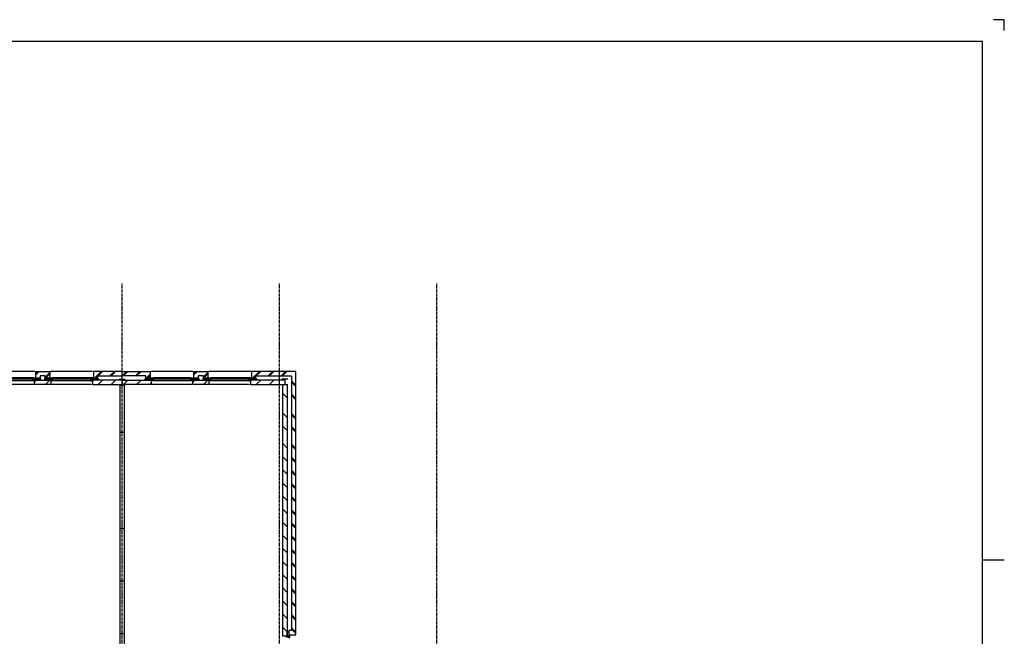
# Model space of a CAD drawing. Extents: x -132501 to 411300, y -42818 to 427495.
# Tile 249 of 256: x 154256 to 176760, y 225395 to 239493. Entities that reach past the tile are written whole.
import ezdxf

# ---------------------------------------------------------------- set-up
doc = ezdxf.new("R2010")
doc.units = 0
doc.header["$LTSCALE"] = 50
doc.linetypes.add('CENTER', pattern=[2, 1.25, -0.25, 0.25, -0.25])
for name, color, linetype in [('BOUW', 1, 'CONTINUOUS'), ('KADER', 7, 'CONTINUOUS'), ('STRAMIEN', 2, 'CENTER')]:
    doc.layers.add(name, color=color, linetype=linetype)

# ---------------------------------------------------------------- blocks, each defined once
blk = doc.blocks.new('KADERA0')
at = {"layer": 'KADER', "color": 1}
for p, q in [((1189, 841), (1184, 841)), ((1189, 836), (1189, 841)), ((1179, 594), (1189, 594))]:
    blk.add_line(p, q, dxfattribs=at)
at = {"layer": 'KADER', "color": 4}
for p, q in [((1179, 831), (25, 831)), ((1179, 10), (1179, 831))]:
    blk.add_line(p, q, dxfattribs=at)
blk = doc.blocks.new('12', base_point=(6000, 4000))
at = {"layer": 'BOUW', "linetype": 'Continuous'}
for p, q in [((5930, 4115), (6070, 4115)), ((6150, 4000), (6250, 4100)), ((9485.5, 4000), (9585.5, 4100)), ((6558, 3900), (6000, 3900)), ((6558, 3955), (6558, 3900)), ((6658, 3955), (6558, 3955)), ((6658, 3800), (6658, 3955)), ((6724.5, 3948), (7590.5, 3948)), ((8044.5, 3948), (8910.5, 3948)), ((8977, 3955), (9077, 3955)), ((8977, 3800), (8977, 3955)), ((9077, 3955), (9077, 3900)), ((9077, 3900), (9635, 3900)), ((6000, 3800), (6658, 3800)), ((9635, 3800), (8977, 3800))]:
    blk.add_line(p, q, dxfattribs=at)
for points in [[(6000, 4000), (6682.5, 4000), (6682.5, 4100), (5999.5, 4100)], [(6000, 3985), (6000, 4115)], [(6450, 4000), (6550, 4100)], [(6702.5, 4100), (7620, 4100)], [(7632.5, 4000), (7632.5, 4100), (8002.5, 4100), (8002.5, 4000), (7632.5, 4000)], [(7657, 4000), (7757, 4100)], [(8022.5, 4100), (8940, 4100)], [(8952.5, 4067), (8985.5, 4100)], [(9635, 4000), (8952.5, 4000), (8952.5, 4100), (9635.5, 4100)], [(9185.5, 4000), (9285.5, 4100)], [(5930, 3985), (6070, 3985)], [(6150, 3800), (6250, 3900)], [(6180, 3800), (6280, 3900)], [(6450, 3800), (6550, 3900)], [(6480, 3800), (6635, 3955)], [(6547.5, 3960), (6547.5, 4000), (6682.5, 4000), (6682.5, 3960), (6547.5, 3960)], [(6605, 3955), (6558, 3908)], [(6664.5, 3948), (6724.5, 3948), (6724.5, 3958), (6704.5, 3958), (6704.5, 4018), (6684.5, 4018), (6684.5, 3958), (6664.5, 3958), (6664.5, 3948)], [(6704.5, 3978), (6724.5, 3978), (6724.5, 4018), (6704.5, 4018)], [(6724.5, 4018), (7590.5, 4018)], [(6724.5, 3978), (7590.5, 3978)], [(7610.5, 3978), (7590.5, 3978), (7590.5, 4018), (7610.5, 4018)], [(7650.5, 3948), (7590.5, 3948), (7590.5, 3958), (7610.5, 3958), (7610.5, 4018), (7630.5, 4018), (7630.5, 3958), (7650.5, 3958), (7650.5, 3948)], [(7632.5, 3960), (7632.5, 4000), (7767.5, 4000), (7767.5, 3960), (7632.5, 3960)], [(7657.5, 3955), (7757.5, 3955), (7757.5, 3900), (7877.5, 3900), (7877.5, 3955), (7977.5, 3955), (7977.5, 3800), (7657.5, 3800), (7657.5, 3955)], [(7658, 3860), (7753, 3955)], [(7658, 3830), (7757, 3929)], [(7867.5, 3960), (7867.5, 4000), (8002.5, 4000), (8002.5, 3960), (7867.5, 3960)], [(7898, 3800), (7977, 3879)], [(7928, 3800), (7977, 3849)], [(7957, 4000), (8003, 4046)], [(8044.5, 3948), (7984.5, 3948), (7984.5, 3958), (8004.5, 3958), (8004.5, 4018), (8024.5, 4018), (8024.5, 3958), (8044.5, 3958), (8044.5, 3948)], [(8024.5, 4018), (8044.5, 4018), (8044.5, 3978), (8024.5, 3978)], [(8044.5, 4018), (8910.5, 4018)], [(8044.5, 3978), (8910.5, 3978)], [(8930.5, 3978), (8910.5, 3978), (8910.5, 4018), (8930.5, 4018)], [(8970.5, 3948), (8910.5, 3948), (8910.5, 3958), (8930.5, 3958), (8930.5, 4018), (8950.5, 4018), (8950.5, 3958), (8970.5, 3958), (8970.5, 3948)], [(8952.5, 3960), (8952.5, 4000), (9087.5, 4000), (9087.5, 3960), (8952.5, 3960)], [(8977, 3862), (9070, 3955)], [(8977, 3892), (9040, 3955)], [(9185, 3800), (9285, 3900)], [(9215, 3800), (9315, 3900)], [(9485, 3800), (9585, 3900)], [(9515, 3800), (9615, 3900)], [(6678, 3800), (7637.5, 3800)], [(7997.5, 3800), (8957, 3800)]]:
    blk.add_lwpolyline(points, dxfattribs=at)

msp = doc.modelspace()

# ---------------------------------------------------------------- linework, layer by layer
at = {"layer": 'BOUW', "linetype": 'Continuous'}
for points in [[(156599.8178, 231452.9341), (157237.8178, 231452.9341), (157237.8178, 231297.9341), (157137.8178, 231297.9341), (157137.8178, 231352.9341), (156599.8178, 231352.9341)], [(156699.8178, 231452.9341), (156599.8178, 231352.9341)], [(156729.8178, 231452.9341), (156629.8178, 231352.9341)], [(156999.8178, 231452.9341), (156899.8178, 231352.9341)], [(157029.8178, 231452.9341), (156929.8178, 231352.9341)], [(157237.8178, 231390.9341), (157144.8178, 231297.9341)], [(157237.8178, 231360.9341), (157174.8178, 231297.9341)], [(158217.3178, 231452.9341), (157257.8178, 231452.9341)], [(158557.3178, 231297.9341), (158457.3178, 231297.9341), (158457.3178, 231352.9341), (158337.3178, 231352.9341), (158337.3178, 231297.9341), (158237.3178, 231297.9341), (158237.3178, 231452.9341), (158557.3178, 231452.9341), (158557.3178, 231297.9341)], [(158316.8178, 231452.9341), (158237.8178, 231373.9341)], [(158286.8178, 231452.9341), (158237.8178, 231403.9341)], [(158556.8178, 231422.9341), (158457.8178, 231323.9341)], [(158556.8178, 231392.9341), (158461.8178, 231297.9341)], [(159536.8178, 231452.9341), (158577.3178, 231452.9341)], [(160194.8178, 231452.9341), (159556.8178, 231452.9341), (159556.8178, 231297.9341), (159656.8178, 231297.9341), (159656.8178, 231352.9341), (160194.8178, 231352.9341)], [(159734.8178, 231452.9341), (159579.8178, 231297.9341)], [(159609.8178, 231297.9341), (159656.8178, 231344.9341)], [(159764.8178, 231452.9341), (159664.8178, 231352.9341)], [(160034.8178, 231452.9341), (159934.8178, 231352.9341)], [(160064.8178, 231452.9341), (159964.8178, 231352.9341)], [(160194.8178, 231352.9341), (160469.1178, 231353.0341), (160469.1178, 225526.0341), (160410.1178, 225526.0341), (160410.1178, 225426.0341), (160569.1178, 225426.0341), (160569.1178, 231453.0341), (160194.8178, 231452.9341)], [(160334.8178, 231452.9341), (160234.8178, 231352.9341)], [(160364.8178, 231452.9341), (160264.8178, 231352.9341)], [(156599.8178, 231252.9341), (157262.3178, 231252.9341), (157262.3178, 231152.9341), (156599.3178, 231152.9341)], [(156729.3178, 231252.9341), (156629.3178, 231152.9341)], [(157029.3178, 231252.9341), (156929.3178, 231152.9341)], [(157262.3178, 231292.9341), (157262.3178, 231252.9341), (157127.3178, 231252.9341), (157127.3178, 231292.9341), (157262.3178, 231292.9341)], [(157262.3178, 231185.9341), (157229.3178, 231152.9341)], [(157244.3178, 231304.9341), (157304.3178, 231304.9341), (157304.3178, 231294.9341), (157284.3178, 231294.9341), (157284.3178, 231234.9341), (157264.3178, 231234.9341), (157264.3178, 231294.9341), (157244.3178, 231294.9341), (157244.3178, 231304.9341)], [(158192.3178, 231152.9341), (157274.8178, 231152.9341)], [(157284.3178, 231274.9341), (157304.3178, 231274.9341), (157304.3178, 231234.9341), (157284.3178, 231234.9341)], [(158170.3178, 231304.9341), (157304.3178, 231304.9341)], [(158170.3178, 231274.9341), (157304.3178, 231274.9341)], [(158170.3178, 231234.9341), (157304.3178, 231234.9341)], [(158170.3178, 231304.9341), (158230.3178, 231304.9341), (158230.3178, 231294.9341), (158210.3178, 231294.9341), (158210.3178, 231234.9341), (158190.3178, 231234.9341), (158190.3178, 231294.9341), (158170.3178, 231294.9341), (158170.3178, 231304.9341)], [(158190.3178, 231234.9341), (158170.3178, 231234.9341), (158170.3178, 231274.9341), (158190.3178, 231274.9341)], [(158257.8178, 231252.9341), (158211.8178, 231206.9341)], [(158347.3178, 231292.9341), (158347.3178, 231252.9341), (158212.3178, 231252.9341), (158212.3178, 231292.9341), (158347.3178, 231292.9341)], [(158582.3178, 231252.9341), (158582.3178, 231152.9341), (158212.3178, 231152.9341), (158212.3178, 231252.9341), (158582.3178, 231252.9341)], [(158582.3178, 231292.9341), (158582.3178, 231252.9341), (158447.3178, 231252.9341), (158447.3178, 231292.9341), (158582.3178, 231292.9341)], [(158557.8178, 231252.9341), (158457.8178, 231152.9341)], [(158564.3178, 231304.9341), (158624.3178, 231304.9341), (158624.3178, 231294.9341), (158604.3178, 231294.9341), (158604.3178, 231234.9341), (158584.3178, 231234.9341), (158584.3178, 231294.9341), (158564.3178, 231294.9341), (158564.3178, 231304.9341)], [(159512.3178, 231152.9341), (158594.8178, 231152.9341)], [(158604.3178, 231274.9341), (158624.3178, 231274.9341), (158624.3178, 231234.9341), (158604.3178, 231234.9341)], [(159490.3178, 231304.9341), (158624.3178, 231304.9341)], [(159490.3178, 231274.9341), (158624.3178, 231274.9341)], [(159490.3178, 231234.9341), (158624.3178, 231234.9341)], [(159550.3178, 231304.9341), (159490.3178, 231304.9341), (159490.3178, 231294.9341), (159510.3178, 231294.9341), (159510.3178, 231234.9341), (159530.3178, 231234.9341), (159530.3178, 231294.9341), (159550.3178, 231294.9341), (159550.3178, 231304.9341)], [(159510.3178, 231274.9341), (159490.3178, 231274.9341), (159490.3178, 231234.9341), (159510.3178, 231234.9341)], [(159667.3178, 231292.9341), (159667.3178, 231252.9341), (159532.3178, 231252.9341), (159532.3178, 231292.9341), (159667.3178, 231292.9341)], [(160315.8178, 231252.9341), (159532.3178, 231252.9341), (159532.3178, 231152.9341), (160316.3178, 231152.9341)], [(159764.8178, 231252.9341), (159664.8178, 231152.9341)], [(160064.8178, 231252.9341), (159964.8178, 231152.9341)], [(160388.1178, 231273.0341), (160248.1178, 231273.0341)], [(160388.1178, 231143.0341), (160248.1178, 231143.0341)], [(160368.1178, 231140.0341), (160368.1178, 225401.0341), (160268.1178, 225401.0341), (160268.1178, 231140.0341)], [(160318.1178, 231273.0341), (160318.1178, 231143.0341)], [(160469.1178, 231235.0341), (160569.1178, 231135.0341)], [(160469.1178, 231205.0341), (160569.1178, 231105.0341)], [(160369.1178, 230845.0341), (160269.1178, 230945.0341)], [(160469.1178, 230935.0341), (160569.1178, 230835.0341)], [(160469.1178, 230905.0341), (160569.1178, 230805.0341)], [(160369.1178, 230400.0341), (160269.1178, 230500.0341)], [(160469.1178, 230490.0341), (160569.1178, 230390.0341)], [(160469.1178, 230460.0341), (160569.1178, 230360.0341)], [(156550.8178, 230061.4341), (156650.8178, 230061.4341)], [(160369.1178, 230100.0341), (160269.1178, 230200.0341)], [(160469.1178, 230190.0341), (160569.1178, 230090.0341)], [(160469.1178, 230160.0341), (160569.1178, 230060.0341)], [(160369.1178, 229700.0341), (160269.1178, 229800.0341)], [(160469.1178, 229790.0341), (160569.1178, 229690.0341)], [(160469.1178, 229760.0341), (160569.1178, 229660.0341)], [(160369.1178, 229400.0341), (160269.1178, 229500.0341)], [(160469.1178, 229490.0341), (160569.1178, 229390.0341)], [(160469.1178, 229460.0341), (160569.1178, 229360.0341)], [(160369.1178, 229100.0341), (160269.1178, 229200.0341)], [(160469.1178, 229190.0341), (160569.1178, 229090.0341)], [(160469.1178, 229160.0341), (160569.1178, 229060.0341)], [(160369.1178, 228800.0341), (160269.1178, 228900.0341)], [(160469.1178, 228890.0341), (160569.1178, 228790.0341)], [(160469.1178, 228860.0341), (160569.1178, 228760.0341)], [(160369.1178, 228500.0341), (160269.1178, 228600.0341)], [(160469.1178, 228590.0341), (160569.1178, 228490.0341)], [(160469.1178, 228560.0341), (160569.1178, 228460.0341)], [(160369.1178, 228200.0341), (160269.1178, 228300.0341)], [(160469.1178, 228290.0341), (160569.1178, 228190.0341)], [(160469.1178, 228260.0341), (160569.1178, 228160.0341)], [(160369.1178, 227900.0341), (160269.1178, 228000.0341)], [(160469.1178, 227990.0341), (160569.1178, 227890.0341)], [(156550.8178, 227861.4341), (156650.8178, 227861.4341)], [(160469.1178, 227960.0341), (160569.1178, 227860.0341)], [(160369.1178, 227600.0341), (160269.1178, 227700.0341)], [(160469.1178, 227690.0341), (160569.1178, 227590.0341)], [(160469.1178, 227660.0341), (160569.1178, 227560.0341)], [(160369.1178, 227300.0341), (160269.1178, 227400.0341)], [(160469.1178, 227390.0341), (160569.1178, 227290.0341)], [(160469.1178, 227360.0341), (160569.1178, 227260.0341)], [(160369.1178, 227000.0341), (160269.1178, 227100.0341)], [(160469.1178, 227090.0341), (160569.1178, 226990.0341)], [(160469.1178, 227060.0341), (160569.1178, 226960.0341)], [(156550.8178, 226661.4341), (156650.8178, 226661.4341)], [(160369.1178, 226700.0341), (160269.1178, 226800.0341)], [(160469.1178, 226790.0341), (160569.1178, 226690.0341)], [(160469.1178, 226760.0341), (160569.1178, 226660.0341)], [(160369.1178, 226400.0341), (160269.1178, 226500.0341)], [(160469.1178, 226490.0341), (160569.1178, 226390.0341)], [(160469.1178, 226460.0341), (160569.1178, 226360.0341)], [(160369.1178, 226100.0341), (160269.1178, 226200.0341)], [(160469.1178, 226190.0341), (160569.1178, 226090.0341)], [(160469.1178, 226160.0341), (160569.1178, 226060.0341)], [(160369.1178, 225800.0341), (160269.1178, 225900.0341)], [(160469.1178, 225890.0341), (160569.1178, 225790.0341)], [(160469.1178, 225860.0341), (160569.1178, 225760.0341)], [(160369.1178, 225500.0341), (160269.1178, 225600.0341)], [(160408.1178, 225501.0341), (160408.1178, 225401.0341), (160368.1178, 225401.0341), (160368.1178, 225501.0341), (160408.1178, 225501.0341)], [(160469.1178, 225590.0341), (160569.1178, 225490.0341)], [(160469.1178, 225560.0341), (160569.1178, 225460.0341)], [(156550.8178, 225461.4341), (156650.8178, 225461.4341)], [(160421.1178, 225419.0341), (160421.1178, 225359.0341), (160411.1178, 225359.0341), (160411.1178, 225379.0341), (160351.1178, 225379.0341), (160351.1178, 225399.0341), (160411.1178, 225399.0341), (160411.1178, 225419.0341), (160421.1178, 225419.0341)]]:
    msp.add_lwpolyline(points, dxfattribs=at)
at = {"layer": 'BOUW'}
for points in [[(156550.8178, 222852.4341), (156550.8178, 231135.4341)], [(156650.8178, 224261.4341), (156651.1178, 231136.0341)]]:
    msp.add_lwpolyline(points, dxfattribs=at)
at = {"layer": 'STRAMIEN', "color": 1}
for points in [[(156601.8178, 203662.4341), (156601.8178, 233471.4341)], [(160194.8178, 203662.4341), (160194.8178, 233471.4341)], [(163787.8178, 203662.4341), (163787.8178, 233471.4341)]]:
    msp.add_lwpolyline(points, dxfattribs=at)

# ---------------------------------------------------------------- block references
at = {"layer": 'BOUW', "rotation": 180}
msp.add_blockref('12', (156599.7178, 231252.9341), dxfattribs=at)
at = {"layer": 'KADER', "color": 2, "linetype": 'Continuous', "xscale": 50, "yscale": 50, "zscale": 50}
msp.add_blockref('KADERA0', (117310.1178, 197443.0341), dxfattribs=at)

doc.saveas('drawing.dxf')
